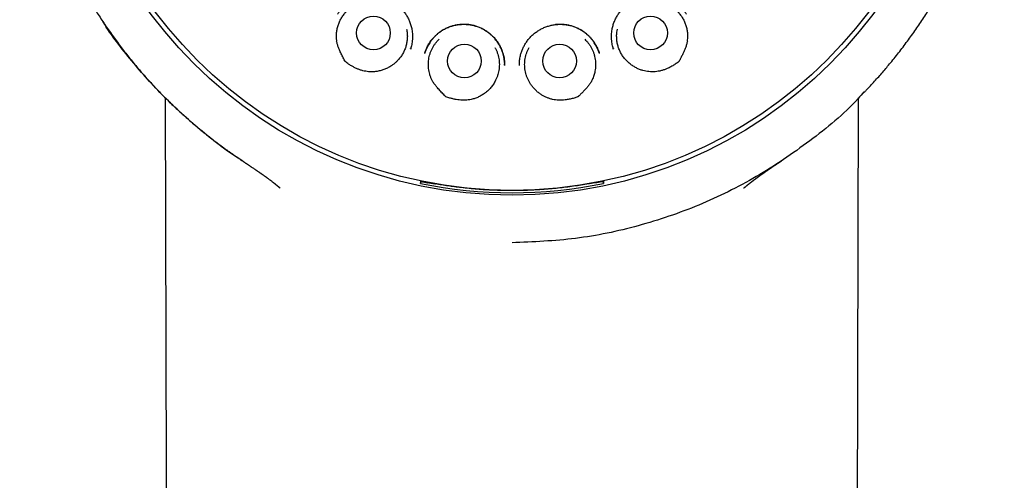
# Model space of a CAD drawing. Header units: millimetres. Extents: x 8 to 897, y 12 to 816.
# Tile 46 of 56: x 496 to 532, y 771 to 788. Entities that reach past the tile are written whole.
import ezdxf

# ---------------------------------------------------------------- set-up
doc = ezdxf.new("R2010")
doc.units = ezdxf.units.MM

msp = doc.modelspace()

# ---------------------------------------------------------------- linework, layer by layer
at = {"color": 7, "linetype": 'Continuous', "lineweight": 30}
for p, q in [((510.444, 786.815), (510.447, 786.826)), ((517.81, 786.826), (517.813, 786.815)), ((513.859, 786.217), (513.858, 786.266)), ((510.806, 781.925), (510.807, 781.927)), ((510.807, 781.927), (510.836, 781.994)), ((510.836, 782.01), (510.836, 781.994)), ((511.077, 781.947), (511.08, 781.954)), ((517.18, 781.947), (517.177, 781.954)), ((517.422, 782.01), (517.422, 781.994)), ((517.422, 781.994), (517.451, 781.925)), ((505.71, 781.753), (505.707, 781.756))]:
    msp.add_line(p, q, dxfattribs=at)
at = {"color": 7, "linetype": 'Continuous', "lineweight": 30, "flags": 128}
for points in [[(501.535, 785.036), (501.641, 744.156), (501.808, 679.444)], [(526.449, 679.444), (526.617, 744.156), (526.722, 785.034)]]:
    msp.add_lwpolyline(points, dxfattribs=at)
at = {"color": 7, "linetype": 'Continuous', "lineweight": 30}
for centre, radius in [((514.129, 797.845), 16.35), ((514.129, 797.845), 16.174), ((509.096, 787.394), 0.613), ((519.162, 787.394), 0.613), ((512.4, 786.374), 0.613), ((515.858, 786.374), 0.613)]:
    msp.add_circle(centre, radius, dxfattribs=at)
for centre, radius, start, end in [((514.129, 797.845), 16.263, 258.2116, 281.7884), ((558.857, 782.171), 41.407, 180.2147, 180.3407)]:
    msp.add_arc(centre, radius, start, end, dxfattribs=at)
for points, knots in [([(514.129, 815.697), (514.004, 815.696), (513.757, 815.695), (513.391, 815.683), (513.035, 815.664), (512.688, 815.639), (512.353, 815.608), (512.03, 815.572), (511.718, 815.532), (511.416, 815.488), (511.106, 815.438), (510.79, 815.38), (510.469, 815.316), (510.162, 815.249), (509.868, 815.179), (509.589, 815.108), (509.318, 815.035), (509.055, 814.96), (508.801, 814.883), (508.563, 814.807), (508.337, 814.731), (508.123, 814.656), (507.918, 814.582), (507.667, 814.487), (507.366, 814.367), (507.014, 814.219), (506.631, 814.048), (506.217, 813.85), (505.774, 813.622), (505.333, 813.38), (504.895, 813.124), (504.463, 812.854), (504.046, 812.578), (503.645, 812.295), (503.26, 812.008), (502.882, 811.711), (502.513, 811.404), (502.146, 811.082), (501.78, 810.743), (501.419, 810.387), (501.067, 810.021), (500.726, 809.644), (500.395, 809.257), (500.08, 808.868), (499.783, 808.477), (499.501, 808.086), (499.229, 807.688), (498.968, 807.282), (498.712, 806.862), (498.464, 806.425), (498.223, 805.974), (497.996, 805.517), (497.782, 805.053), (497.582, 804.584), (497.399, 804.12), (497.233, 803.66), (497.083, 803.206), (496.944, 802.749), (496.819, 802.288), (496.703, 801.813), (496.597, 801.326), (496.504, 800.825), (496.425, 800.321), (496.36, 799.814), (496.309, 799.304), (496.273, 798.804), (496.252, 798.313), (496.243, 797.833), (496.249, 797.354), (496.267, 796.874), (496.298, 796.386), (496.344, 795.888), (496.406, 795.382), (496.481, 794.878), (496.571, 794.376), (496.674, 793.876), (496.79, 793.389), (496.916, 792.915), (497.052, 792.454), (497.199, 791.997), (497.359, 791.545), (497.535, 791.088), (497.726, 790.628), (497.935, 790.165), (498.158, 789.707), (498.393, 789.255), (498.641, 788.81), (498.898, 788.378), (499.162, 787.96), (499.434, 787.554), (499.72, 787.152), (500.018, 786.755), (500.31, 786.388), (500.593, 786.05), (500.864, 785.74), (501.145, 785.435), (501.436, 785.132), (501.739, 784.832), (502.053, 784.534), (502.334, 784.282), (502.577, 784.072), (502.778, 783.903), (502.982, 783.736), (503.191, 783.571), (503.403, 783.407), (503.586, 783.271), (503.735, 783.162), (503.846, 783.083), (503.946, 783.012), (504.036, 782.948), (504.112, 782.896), (504.174, 782.852), (504.225, 782.817), (504.269, 782.787), (504.305, 782.763), (504.334, 782.743), (504.351, 782.732), (504.358, 782.727)], [0, 0, 0, 0, 0.008166, 0.016134, 0.023903, 0.031471, 0.038837, 0.045875, 0.052716, 0.059359, 0.065804, 0.073217, 0.080348, 0.087195, 0.093758, 0.100036, 0.106029, 0.112122, 0.117888, 0.12333, 0.128446, 0.133457, 0.138129, 0.142729, 0.150981, 0.159284, 0.167652, 0.178397, 0.189247, 0.200201, 0.211256, 0.222359, 0.233462, 0.243929, 0.254391, 0.264847, 0.275296, 0.285734, 0.296791, 0.30783, 0.318877, 0.329947, 0.341037, 0.352142, 0.362624, 0.373115, 0.383614, 0.394118, 0.404624, 0.415764, 0.426899, 0.438025, 0.449138, 0.460238, 0.471315, 0.481737, 0.492146, 0.502548, 0.512953, 0.523366, 0.534425, 0.545513, 0.556634, 0.567774, 0.57892, 0.590058, 0.600541, 0.610993, 0.621423, 0.631862, 0.642311, 0.653402, 0.664499, 0.675602, 0.686708, 0.697815, 0.70892, 0.719388, 0.72985, 0.740305, 0.750751, 0.761184, 0.77224, 0.783308, 0.794389, 0.805481, 0.816583, 0.827697, 0.838253, 0.848898, 0.85963, 0.870446, 0.881345, 0.89025, 0.899207, 0.908229, 0.917368, 0.926642, 0.936074, 0.945658, 0.951317, 0.957023, 0.962777, 0.968574, 0.974415, 0.980257, 0.983501, 0.98646, 0.989136, 0.991529, 0.993639, 0.995182, 0.996531, 0.997685, 0.998647, 0.999417, 1, 1, 1, 1]), ([(526.925, 785.241), (526.948, 785.264), (527.076, 785.394), (527.3, 785.637), (527.597, 785.97), (527.902, 786.332), (528.215, 786.723), (528.533, 787.145), (528.836, 787.572), (529.124, 788.004), (529.398, 788.44), (529.653, 788.873), (529.89, 789.303), (530.112, 789.731), (530.321, 790.163), (530.519, 790.601), (530.709, 791.053), (530.889, 791.52), (531.06, 792.003), (531.218, 792.491), (531.361, 792.983), (531.491, 793.479), (531.604, 793.968), (531.702, 794.449), (531.784, 794.922), (531.855, 795.396), (531.912, 795.872), (531.958, 796.359), (531.991, 796.857), (532.01, 797.366), (532.014, 797.877), (532.004, 798.389), (531.979, 798.901), (531.94, 799.402), (531.889, 799.893), (531.825, 800.371), (531.75, 800.846), (531.662, 801.318), (531.559, 801.796), (531.441, 802.28), (531.307, 802.771), (531.159, 803.258), (530.996, 803.742), (530.819, 804.222), (530.632, 804.69), (530.436, 805.143), (530.232, 805.581), (530.016, 806.012), (529.79, 806.437), (529.548, 806.864), (529.289, 807.291), (529.013, 807.719), (528.725, 808.139), (528.425, 808.55), (528.114, 808.953), (527.796, 809.339), (527.475, 809.71), (527.149, 810.066), (526.813, 810.413), (526.468, 810.751), (526.107, 811.087), (525.73, 811.418), (525.337, 811.744), (524.935, 812.059), (524.524, 812.362), (524.105, 812.652), (523.686, 812.926), (523.269, 813.182), (522.856, 813.421), (522.439, 813.647), (522.02, 813.86), (521.59, 814.065), (521.149, 814.261), (520.699, 814.446), (520.335, 814.584), (520.056, 814.684), (519.858, 814.753), (519.646, 814.823), (519.421, 814.894), (519.183, 814.966), (518.935, 815.037), (518.679, 815.107), (518.413, 815.175), (518.135, 815.241), (517.845, 815.306), (517.542, 815.368), (517.226, 815.426), (516.897, 815.481), (516.568, 815.53), (516.24, 815.572), (515.912, 815.608), (515.575, 815.639), (515.227, 815.664), (514.87, 815.683), (514.503, 815.695), (514.254, 815.696), (514.129, 815.697)], [0, 0, 0, 0, 0.002311, 0.01303, 0.023633, 0.034171, 0.046852, 0.05943, 0.071903, 0.084266, 0.096518, 0.10869, 0.120159, 0.13162, 0.143072, 0.154513, 0.165945, 0.178102, 0.190293, 0.202505, 0.214723, 0.226932, 0.239117, 0.250572, 0.262003, 0.273421, 0.284832, 0.296244, 0.308359, 0.320496, 0.332663, 0.344857, 0.357066, 0.369278, 0.380784, 0.392272, 0.403734, 0.415159, 0.426565, 0.438662, 0.450768, 0.462892, 0.475045, 0.487238, 0.499478, 0.511014, 0.522521, 0.534003, 0.545466, 0.556913, 0.569041, 0.581161, 0.593278, 0.605397, 0.617524, 0.629664, 0.641126, 0.652609, 0.664117, 0.675633, 0.687133, 0.699314, 0.711483, 0.723642, 0.735792, 0.747935, 0.760075, 0.771517, 0.7829, 0.794192, 0.805396, 0.816515, 0.828214, 0.839819, 0.851321, 0.856008, 0.861005, 0.866312, 0.871928, 0.877855, 0.884091, 0.890333, 0.896857, 0.903664, 0.910752, 0.918122, 0.925773, 0.933707, 0.941921, 0.949538, 0.957381, 0.965451, 0.973748, 0.982272, 0.991022, 1, 1, 1, 1]), ([(507.793, 788.073), (507.801, 788.086), (507.819, 788.114), (507.852, 788.16), (507.893, 788.213), (507.942, 788.27), (508, 788.329), (508.076, 788.397), (508.17, 788.47), (508.284, 788.544), (508.406, 788.608), (508.536, 788.661), (508.673, 788.702), (508.815, 788.73), (508.96, 788.743), (509.105, 788.742), (509.248, 788.727), (509.389, 788.7), (509.525, 788.659), (509.655, 788.606), (509.779, 788.542), (509.895, 788.466), (510.003, 788.381), (510.103, 788.286), (510.195, 788.181), (510.278, 788.066), (510.351, 787.942), (510.412, 787.809), (510.461, 787.669), (510.491, 787.538), (510.508, 787.421), (510.515, 787.319), (510.516, 787.215), (510.509, 787.113), (510.495, 787.017), (510.477, 786.933), (510.459, 786.86), (510.445, 786.817), (510.438, 786.797)], [0, 0, 0, 0, 0.011691, 0.025329, 0.041012, 0.058812, 0.078647, 0.099124, 0.130312, 0.162053, 0.194327, 0.227128, 0.260464, 0.294345, 0.328429, 0.36224, 0.395786, 0.429072, 0.462111, 0.494928, 0.527548, 0.559786, 0.591619, 0.623577, 0.656064, 0.689088, 0.722654, 0.756774, 0.791476, 0.826781, 0.850668, 0.874831, 0.898124, 0.923685, 0.946635, 0.966984, 0.984759, 1, 1, 1, 1]), ([(517.819, 786.797), (517.813, 786.817), (517.799, 786.86), (517.78, 786.933), (517.763, 787.017), (517.749, 787.113), (517.742, 787.215), (517.742, 787.319), (517.749, 787.421), (517.766, 787.538), (517.796, 787.669), (517.845, 787.809), (517.907, 787.942), (517.98, 788.066), (518.063, 788.181), (518.155, 788.286), (518.254, 788.381), (518.362, 788.466), (518.478, 788.542), (518.602, 788.606), (518.733, 788.659), (518.869, 788.7), (519.009, 788.727), (519.152, 788.742), (519.297, 788.743), (519.442, 788.73), (519.585, 788.702), (519.722, 788.661), (519.852, 788.608), (519.974, 788.544), (520.088, 788.47), (520.182, 788.397), (520.257, 788.329), (520.315, 788.27), (520.365, 788.213), (520.405, 788.16), (520.438, 788.114), (520.456, 788.086), (520.465, 788.073)], [0, 0, 0, 0, 0.015241, 0.033016, 0.053365, 0.076315, 0.101876, 0.125169, 0.149332, 0.173219, 0.208524, 0.243226, 0.277346, 0.310912, 0.343936, 0.376423, 0.408381, 0.440214, 0.472452, 0.505072, 0.537889, 0.570928, 0.604214, 0.63776, 0.671571, 0.705655, 0.739536, 0.772872, 0.805673, 0.837947, 0.869688, 0.900876, 0.921353, 0.941188, 0.958988, 0.974671, 0.988309, 1, 1, 1, 1]), ([(507.766, 787.09), (507.76, 787.138), (507.749, 787.234), (507.753, 787.379), (507.772, 787.522), (507.807, 787.662), (507.858, 787.798), (507.923, 787.926), (508.003, 788.047), (508.096, 788.158), (508.201, 788.258), (508.317, 788.344), (508.401, 788.398), (508.449, 788.419), (508.452, 788.421)], [0, 0, 0, 0, 0.090185, 0.180658, 0.270844, 0.361029, 0.451502, 0.541688, 0.631873, 0.722346, 0.812532, 0.902717, 0.99319, 1, 1, 1, 1]), ([(519.805, 788.42), (519.84, 788.402), (519.918, 788.361), (520.028, 788.281), (520.136, 788.184), (520.232, 788.076), (520.315, 787.958), (520.385, 787.831), (520.439, 787.697), (520.478, 787.558), (520.5, 787.427), (520.507, 787.307), (520.505, 787.198), (520.496, 787.126), (520.492, 787.09)], [0, 0, 0, 0, 0.074102, 0.164569, 0.254748, 0.344927, 0.435393, 0.525572, 0.615751, 0.706217, 0.796396, 0.864224, 0.932173, 1, 1, 1, 1]), ([(504.356, 782.738), (504.304, 782.769), (503.749, 783.104), (502.779, 783.877), (501.467, 785.05), (500.307, 786.371), (499.575, 787.294), (499.273, 787.799), (499.272, 787.8)], [0, 0, 0, 0, 0.025222, 0.269312, 0.512944, 0.755766, 0.999143, 1, 1, 1, 1]), ([(510.957, 786.647), (510.959, 786.654), (510.963, 786.669), (510.972, 786.701), (510.986, 786.744), (511.006, 786.799), (511.033, 786.861), (511.066, 786.927), (511.113, 787.009), (511.176, 787.104), (511.261, 787.208), (511.356, 787.306), (511.464, 787.398), (511.581, 787.481), (511.708, 787.553), (511.841, 787.613), (511.979, 787.658), (512.118, 787.689), (512.259, 787.707), (512.399, 787.711), (512.537, 787.702), (512.673, 787.681), (512.805, 787.648), (512.934, 787.603), (513.059, 787.547), (513.179, 787.478), (513.294, 787.396), (513.402, 787.302), (513.502, 787.198), (513.593, 787.083), (513.663, 786.972), (513.717, 786.87), (513.757, 786.78), (513.792, 786.684), (513.82, 786.585), (513.841, 786.484), (513.853, 786.388), (513.859, 786.297), (513.859, 786.239), (513.858, 786.211)], [0, 0, 0, 0, 0.006009, 0.013544, 0.024808, 0.038636, 0.0551, 0.07283, 0.09084, 0.121476, 0.152909, 0.185143, 0.218167, 0.251958, 0.286393, 0.320622, 0.354456, 0.387909, 0.421, 0.453756, 0.486188, 0.518304, 0.550108, 0.581707, 0.613758, 0.646395, 0.679426, 0.712844, 0.746677, 0.78094, 0.81564, 0.839024, 0.86244, 0.884997, 0.910773, 0.935149, 0.958137, 0.97975, 1, 1, 1, 1]), ([(513.856, 786.318), (513.854, 786.351), (513.848, 786.419), (513.831, 786.522), (513.806, 786.625), (513.775, 786.724), (513.731, 786.835), (513.671, 786.955), (513.592, 787.08), (513.502, 787.194), (513.404, 787.297), (513.298, 787.389), (513.186, 787.469), (513.067, 787.539), (512.944, 787.597), (512.817, 787.643), (512.687, 787.677), (512.557, 787.698), (512.426, 787.708), (512.295, 787.706), (512.165, 787.693), (512.034, 787.668), (511.905, 787.632), (511.778, 787.583), (511.655, 787.522), (511.536, 787.449), (511.432, 787.369), (511.342, 787.286), (511.265, 787.205), (511.198, 787.122), (511.141, 787.04), (511.088, 786.954), (511.042, 786.866), (511.009, 786.79), (510.987, 786.733), (510.974, 786.696), (510.964, 786.67), (510.96, 786.657), (510.959, 786.655)], [0, 0, 0, 0, 0.023745, 0.049763, 0.075391, 0.100639, 0.125519, 0.162172, 0.198063, 0.233031, 0.267319, 0.301229, 0.334787, 0.368017, 0.400944, 0.433598, 0.466021, 0.498087, 0.529708, 0.561109, 0.592848, 0.624962, 0.657455, 0.69033, 0.723602, 0.757296, 0.791433, 0.819078, 0.846521, 0.872449, 0.896778, 0.919499, 0.945628, 0.96923, 0.980068, 0.989754, 0.998241, 1, 1, 1, 1]), ([(514.399, 786.211), (514.399, 786.224), (514.398, 786.254), (514.398, 786.307), (514.402, 786.37), (514.41, 786.444), (514.423, 786.525), (514.446, 786.622), (514.481, 786.734), (514.533, 786.857), (514.597, 786.978), (514.674, 787.096), (514.764, 787.208), (514.865, 787.312), (514.977, 787.407), (515.096, 787.489), (515.223, 787.559), (515.354, 787.615), (515.488, 787.658), (515.624, 787.688), (515.761, 787.706), (515.897, 787.711), (516.032, 787.704), (516.167, 787.684), (516.302, 787.652), (516.434, 787.605), (516.564, 787.545), (516.689, 787.472), (516.809, 787.386), (516.909, 787.298), (516.99, 787.214), (517.055, 787.138), (517.115, 787.055), (517.168, 786.968), (517.214, 786.88), (517.25, 786.797), (517.278, 786.72), (517.293, 786.671), (517.3, 786.647)], [0, 0, 0, 0, 0.010466, 0.023222, 0.03842, 0.056154, 0.07589, 0.096016, 0.126756, 0.158178, 0.190307, 0.223157, 0.256738, 0.291034, 0.325372, 0.359482, 0.393326, 0.426714, 0.45968, 0.492252, 0.524444, 0.556265, 0.587759, 0.619556, 0.651894, 0.684787, 0.718249, 0.75228, 0.78686, 0.821961, 0.845642, 0.869458, 0.892246, 0.917743, 0.941242, 0.962767, 0.982344, 1, 1, 1, 1]), ([(517.295, 786.666), (517.291, 786.675), (517.284, 786.697), (517.27, 786.733), (517.249, 786.79), (517.215, 786.866), (517.169, 786.954), (517.117, 787.04), (517.059, 787.122), (516.992, 787.205), (516.916, 787.286), (516.825, 787.369), (516.721, 787.449), (516.603, 787.522), (516.479, 787.583), (516.353, 787.632), (516.223, 787.668), (516.093, 787.693), (515.962, 787.706), (515.834, 787.709), (515.749, 787.701), (515.708, 787.697)], [0, 0, 0, 0, 0.014868, 0.034336, 0.056118, 0.103556, 0.15607, 0.201736, 0.250635, 0.302746, 0.357904, 0.413466, 0.482077, 0.549798, 0.616668, 0.682744, 0.74805, 0.812595, 0.876385, 0.939498, 1, 1, 1, 1]), ([(510.299, 787.53), (510.304, 787.505), (510.32, 787.432), (510.329, 787.31), (510.325, 787.165), (510.305, 787.022), (510.269, 786.882), (510.217, 786.747), (510.15, 786.619), (510.07, 786.499), (509.984, 786.397), (509.897, 786.314), (509.813, 786.245), (509.752, 786.205), (509.722, 786.185)], [0, 0, 0, 0, 0.050254, 0.14305, 0.235552, 0.328054, 0.42085, 0.513352, 0.605854, 0.69865, 0.791152, 0.860726, 0.930426, 1, 1, 1, 1]), ([(518.535, 786.185), (518.495, 786.212), (518.415, 786.266), (518.307, 786.362), (518.21, 786.469), (518.126, 786.587), (518.056, 786.714), (518, 786.847), (517.96, 786.986), (517.936, 787.128), (517.928, 787.273), (517.935, 787.408), (517.951, 787.493), (517.958, 787.531)], [0, 0, 0, 0, 0.092506, 0.185307, 0.277813, 0.370318, 0.463119, 0.555625, 0.648131, 0.740932, 0.833438, 0.925944, 1, 1, 1, 1]), ([(509.722, 786.185), (509.682, 786.161), (509.603, 786.113), (509.474, 786.058), (509.34, 786.017), (509.202, 785.991), (509.062, 785.979), (508.932, 785.982), (508.814, 785.998), (508.707, 786.021), (508.602, 786.053), (508.498, 786.094), (508.395, 786.143), (508.292, 786.2), (508.205, 786.255), (508.13, 786.305), (508.089, 786.336), (508.069, 786.352), (508.068, 786.352), (508.068, 786.352), (508.068, 786.353), (508.068, 786.353), (508.066, 786.355), (508.062, 786.363), (508.045, 786.395), (508.004, 786.474), (507.943, 786.598), (507.88, 786.734), (507.827, 786.859), (507.786, 786.972), (507.768, 787.05), (507.759, 787.089)], [0, 0, 0, 0, 0.0540667, 0.1083116, 0.1623923, 0.2165741, 0.2709151, 0.3250956, 0.3672962, 0.4096491, 0.4520306, 0.4942704, 0.539385, 0.5845465, 0.6296802, 0.659302, 0.6889146, 0.6892373, 0.6895097, 0.6895464, 0.689585, 0.6897099, 0.6902096, 0.6922082, 0.7002028, 0.732182, 0.7961738, 0.8601596, 0.9068207, 0.9534871, 1, 1, 1, 1]), ([(511.218, 785.693), (511.204, 785.725), (511.174, 785.79), (511.141, 785.893), (511.115, 785.998), (511.098, 786.106), (511.091, 786.214), (511.093, 786.321), (511.103, 786.43), (511.123, 786.537), (511.152, 786.641), (511.19, 786.742), (511.236, 786.84), (511.29, 786.935), (511.352, 787.023), (511.416, 787.101), (511.462, 787.146), (511.482, 787.166)], [0, 0, 0, 0, 0.06674, 0.133481, 0.20216, 0.27084, 0.33758, 0.404321, 0.473, 0.54168, 0.60842, 0.675161, 0.74384, 0.81252, 0.87926, 0.946001, 1, 1, 1, 1]), ([(516.775, 787.166), (516.795, 787.147), (516.839, 787.103), (516.903, 787.026), (516.965, 786.937), (517.02, 786.843), (517.066, 786.746), (517.104, 786.645), (517.133, 786.54), (517.154, 786.433), (517.165, 786.326), (517.167, 786.218), (517.16, 786.109), (517.145, 786.01), (517.124, 785.922), (517.101, 785.844), (517.073, 785.767), (517.051, 785.717), (517.039, 785.693)], [0, 0, 0, 0, 0.050657, 0.117395, 0.186073, 0.254751, 0.32149, 0.388228, 0.456906, 0.525584, 0.592323, 0.659062, 0.727739, 0.796417, 0.846902, 0.897387, 0.948694, 1, 1, 1, 1]), ([(520.499, 787.089), (520.49, 787.049), (520.472, 786.97), (520.433, 786.854), (520.386, 786.741), (520.333, 786.629), (520.277, 786.52), (520.231, 786.43), (520.202, 786.375), (520.192, 786.356), (520.19, 786.354), (520.19, 786.353), (520.189, 786.352), (520.189, 786.352), (520.186, 786.349), (520.173, 786.339), (520.121, 786.301), (520.03, 786.239), (519.903, 786.164), (519.781, 786.103), (519.664, 786.056), (519.554, 786.022), (519.442, 785.997), (519.329, 785.983), (519.216, 785.98), (519.104, 785.986), (518.993, 786.001), (518.879, 786.028), (518.762, 786.067), (518.645, 786.119), (518.572, 786.163), (518.535, 786.185)], [0, 0, 0, 0, 0.0472511, 0.0945708, 0.1421049, 0.189822, 0.2375646, 0.2850985, 0.3074537, 0.3092448, 0.3105041, 0.3105809, 0.3106378, 0.3108595, 0.3117463, 0.3152933, 0.3294825, 0.3862694, 0.4432002, 0.5001159, 0.5444786, 0.5890029, 0.6334907, 0.6778034, 0.7210251, 0.7644091, 0.8077931, 0.8510148, 0.900637, 0.9503873, 1, 1, 1, 1]), ([(513.51, 786.86), (513.517, 786.848), (513.541, 786.806), (513.576, 786.727), (513.613, 786.625), (513.641, 786.519), (513.659, 786.413), (513.669, 786.306), (513.67, 786.197), (513.661, 786.088), (513.643, 785.982), (513.617, 785.877), (513.581, 785.774), (513.54, 785.683), (513.498, 785.603), (513.455, 785.534), (513.407, 785.467), (513.372, 785.426), (513.355, 785.405)], [0, 0, 0, 0, 0.026205, 0.094663, 0.165109, 0.235556, 0.304014, 0.372471, 0.442918, 0.513365, 0.581822, 0.65028, 0.720727, 0.791173, 0.842959, 0.894744, 0.947372, 1, 1, 1, 1]), ([(514.903, 785.405), (514.88, 785.432), (514.835, 785.487), (514.775, 785.577), (514.722, 785.672), (514.678, 785.771), (514.642, 785.873), (514.615, 785.978), (514.597, 786.085), (514.588, 786.193), (514.588, 786.301), (514.598, 786.409), (514.616, 786.516), (514.644, 786.621), (514.68, 786.723), (514.715, 786.803), (514.74, 786.847), (514.748, 786.86)], [0, 0, 0, 0, 0.068459, 0.136919, 0.207367, 0.277816, 0.346275, 0.414735, 0.485183, 0.555632, 0.624091, 0.692551, 0.762999, 0.833447, 0.901907, 0.970366, 1, 1, 1, 1]), ([(513.355, 785.405), (513.324, 785.37), (513.262, 785.3), (513.155, 785.21), (513.039, 785.131), (512.915, 785.065), (512.785, 785.013), (512.66, 784.978), (512.542, 784.957), (512.433, 784.948), (512.323, 784.948), (512.212, 784.956), (512.098, 784.973), (511.984, 784.997), (511.884, 785.024), (511.798, 785.05), (511.75, 785.067), (511.725, 785.076), (511.725, 785.076), (511.725, 785.077), (511.725, 785.077), (511.724, 785.077), (511.723, 785.079), (511.716, 785.085), (511.69, 785.11), (511.628, 785.174), (511.533, 785.274), (511.432, 785.386), (511.345, 785.49), (511.272, 785.585), (511.232, 785.655), (511.212, 785.689)], [0, 0, 0, 0, 0.054067, 0.108312, 0.162392, 0.216574, 0.270915, 0.325096, 0.367296, 0.409649, 0.452031, 0.49427, 0.539385, 0.584546, 0.62968, 0.659302, 0.688915, 0.689237, 0.68951, 0.689546, 0.689585, 0.68971, 0.69021, 0.692208, 0.700203, 0.732182, 0.796174, 0.86016, 0.906821, 0.953487, 1, 1, 1, 1]), ([(517.045, 785.689), (517.025, 785.654), (516.985, 785.583), (516.913, 785.484), (516.835, 785.39), (516.752, 785.299), (516.666, 785.211), (516.595, 785.138), (516.551, 785.095), (516.536, 785.079), (516.534, 785.078), (516.533, 785.077), (516.533, 785.076), (516.532, 785.076), (516.528, 785.075), (516.513, 785.069), (516.453, 785.047), (516.347, 785.015), (516.204, 784.981), (516.069, 784.959), (515.944, 784.948), (515.829, 784.948), (515.714, 784.957), (515.602, 784.977), (515.493, 785.007), (515.388, 785.046), (515.286, 785.094), (515.184, 785.153), (515.085, 785.224), (514.988, 785.308), (514.931, 785.373), (514.903, 785.405)], [0, 0, 0, 0, 0.047251, 0.094571, 0.142105, 0.189822, 0.237565, 0.285099, 0.307454, 0.309245, 0.310504, 0.310581, 0.310638, 0.31086, 0.311746, 0.315293, 0.329483, 0.386269, 0.4432, 0.500116, 0.544479, 0.589003, 0.633491, 0.677803, 0.721025, 0.764409, 0.807793, 0.851015, 0.900637, 0.950387, 1, 1, 1, 1]), ([(526.913, 785.251), (526.844, 785.17), (526.263, 784.501), (524.961, 783.444), (523.034, 782.127), (520.936, 781.091), (518.73, 780.341), (516.448, 779.862), (514.901, 779.797), (514.129, 779.764)], [0, 0, 0, 0, 0.0223513, 0.1860789, 0.349433, 0.5124879, 0.6752992, 0.8378206, 1, 1, 1, 1]), ([(504.352, 782.731), (504.354, 782.73), (504.358, 782.727), (504.367, 782.721), (504.377, 782.715), (504.389, 782.707), (504.405, 782.696), (504.423, 782.684), (504.444, 782.671), (504.462, 782.659), (504.478, 782.648), (504.493, 782.637), (504.51, 782.626), (504.528, 782.614), (504.548, 782.601), (504.57, 782.586), (504.594, 782.57), (504.62, 782.553), (504.645, 782.536), (504.678, 782.514), (504.717, 782.488), (504.762, 782.458), (504.798, 782.433), (504.828, 782.413), (504.851, 782.397), (504.877, 782.379), (504.899, 782.364), (504.919, 782.351), (504.934, 782.34), (504.948, 782.33), (504.96, 782.322), (504.972, 782.314), (504.983, 782.306), (504.994, 782.298), (505.006, 782.29), (505.018, 782.281), (505.031, 782.272), (505.044, 782.263), (505.057, 782.254), (505.071, 782.244), (505.084, 782.235), (505.096, 782.227), (505.106, 782.219), (505.115, 782.213), (505.124, 782.206), (505.133, 782.2), (505.143, 782.193), (505.153, 782.186), (505.167, 782.176), (505.184, 782.164), (505.202, 782.15), (505.225, 782.133), (505.252, 782.113), (505.283, 782.091), (505.313, 782.069), (505.341, 782.047), (505.372, 782.024), (505.396, 782.006), (505.413, 781.992), (505.421, 781.986), (505.429, 781.98), (505.436, 781.974), (505.443, 781.969), (505.449, 781.964), (505.456, 781.959), (505.464, 781.952), (505.472, 781.946), (505.48, 781.94), (505.487, 781.934), (505.493, 781.93), (505.499, 781.925), (505.506, 781.919), (505.513, 781.914), (505.52, 781.908), (505.527, 781.902), (505.534, 781.897), (505.539, 781.892), (505.545, 781.888), (505.55, 781.884), (505.555, 781.879), (505.561, 781.875), (505.566, 781.87), (505.572, 781.866), (505.579, 781.86), (505.586, 781.855), (505.593, 781.849), (505.6, 781.843), (505.608, 781.836), (505.615, 781.83), (505.622, 781.825), (505.628, 781.82), (505.634, 781.815), (505.641, 781.809), (505.649, 781.802), (505.657, 781.795), (505.666, 781.788), (505.674, 781.781), (505.681, 781.775), (505.689, 781.769), (505.697, 781.762), (505.703, 781.756), (505.708, 781.752), (505.709, 781.751)], [0, 0, 0, 0, 0.002102, 0.005858, 0.010108, 0.015164, 0.021029, 0.030428, 0.039224, 0.047165, 0.054249, 0.060877, 0.068393, 0.076909, 0.086428, 0.096956, 0.108017, 0.121702, 0.13442, 0.146169, 0.171466, 0.196702, 0.22089, 0.234599, 0.24912, 0.264772, 0.281566, 0.292272, 0.302209, 0.311371, 0.319755, 0.327359, 0.33448, 0.342411, 0.351302, 0.36011, 0.369524, 0.379248, 0.389281, 0.399623, 0.409863, 0.419136, 0.42741, 0.434681, 0.441375, 0.448679, 0.456664, 0.465335, 0.474554, 0.491315, 0.507736, 0.523486, 0.551488, 0.580558, 0.608389, 0.635519, 0.661926, 0.697719, 0.706295, 0.71404, 0.721426, 0.728467, 0.735344, 0.741508, 0.748517, 0.756375, 0.764944, 0.77287, 0.77981, 0.785759, 0.791413, 0.798208, 0.806189, 0.813297, 0.820464, 0.82692, 0.832662, 0.837687, 0.843329, 0.848363, 0.853721, 0.85941, 0.865431, 0.871892, 0.878538, 0.885726, 0.893456, 0.901456, 0.908748, 0.915245, 0.920944, 0.926694, 0.933527, 0.94145, 0.950247, 0.958683, 0.966136, 0.9726, 0.980553, 0.987995, 0.995785, 1, 1, 1, 1]), ([(522.549, 781.751), (522.549, 781.752), (522.553, 781.755), (522.559, 781.761), (522.568, 781.768), (522.576, 781.775), (522.583, 781.781), (522.59, 781.786), (522.595, 781.791), (522.601, 781.796), (522.609, 781.803), (522.619, 781.811), (522.631, 781.821), (522.643, 781.831), (522.653, 781.839), (522.661, 781.846), (522.668, 781.852), (522.675, 781.858), (522.683, 781.864), (522.692, 781.871), (522.7, 781.878), (522.708, 781.884), (522.715, 781.89), (522.722, 781.895), (522.728, 781.9), (522.735, 781.906), (522.743, 781.912), (522.751, 781.919), (522.76, 781.926), (522.769, 781.933), (522.778, 781.94), (522.786, 781.947), (522.793, 781.952), (522.8, 781.957), (522.806, 781.962), (522.813, 781.968), (522.822, 781.975), (522.831, 781.982), (522.84, 781.989), (522.848, 781.995), (522.856, 782.001), (522.864, 782.007), (522.871, 782.013), (522.878, 782.018), (522.885, 782.023), (522.89, 782.027), (522.895, 782.031), (522.9, 782.035), (522.906, 782.039), (522.913, 782.045), (522.921, 782.051), (522.93, 782.057), (522.938, 782.063), (522.944, 782.068), (522.95, 782.072), (522.955, 782.077), (522.961, 782.081), (522.969, 782.086), (522.977, 782.092), (522.986, 782.099), (522.994, 782.105), (523.001, 782.11), (523.007, 782.115), (523.013, 782.119), (523.019, 782.124), (523.027, 782.129), (523.036, 782.136), (523.046, 782.143), (523.056, 782.151), (523.065, 782.157), (523.073, 782.163), (523.082, 782.169), (523.09, 782.175), (523.099, 782.182), (523.11, 782.19), (523.12, 782.197), (523.131, 782.205), (523.141, 782.212), (523.15, 782.218), (523.158, 782.224), (523.166, 782.23), (523.175, 782.236), (523.184, 782.242), (523.195, 782.25), (523.206, 782.258), (523.218, 782.266), (523.23, 782.275), (523.241, 782.282), (523.251, 782.289), (523.26, 782.296), (523.27, 782.303), (523.28, 782.31), (523.291, 782.317), (523.311, 782.331), (523.342, 782.352), (523.377, 782.377), (523.407, 782.397), (523.428, 782.412), (523.45, 782.426), (523.471, 782.441), (523.493, 782.456), (523.518, 782.473), (523.544, 782.49), (523.57, 782.508), (523.596, 782.525), (523.621, 782.542), (523.646, 782.559), (523.669, 782.574), (523.691, 782.589), (523.714, 782.604), (523.737, 782.62), (523.764, 782.637), (523.788, 782.653), (523.808, 782.666), (523.822, 782.676), (523.834, 782.684), (523.844, 782.691), (523.853, 782.697), (523.862, 782.702), (523.871, 782.708), (523.883, 782.716), (523.898, 782.726), (523.908, 782.733), (523.913, 782.736)], [0, 0, 0, 0, 0.001537, 0.0105, 0.019393, 0.027235, 0.034031, 0.039784, 0.045113, 0.050994, 0.057437, 0.06858, 0.080516, 0.093186, 0.102484, 0.110458, 0.11713, 0.124191, 0.132782, 0.1406, 0.149233, 0.157298, 0.164411, 0.170576, 0.177153, 0.183953, 0.191625, 0.200121, 0.20908, 0.218422, 0.228133, 0.235834, 0.242751, 0.248888, 0.25487, 0.262155, 0.270795, 0.280048, 0.289008, 0.297315, 0.304972, 0.311983, 0.319842, 0.32693, 0.33341, 0.339286, 0.34348, 0.348016, 0.353667, 0.36043, 0.368454, 0.376924, 0.384362, 0.390724, 0.396015, 0.400641, 0.4062, 0.412799, 0.420436, 0.429, 0.43672, 0.443349, 0.448892, 0.453565, 0.45888, 0.465131, 0.473881, 0.483443, 0.492222, 0.500113, 0.50712, 0.513822, 0.520871, 0.52865, 0.537155, 0.546347, 0.555188, 0.563207, 0.57041, 0.576799, 0.582666, 0.589226, 0.59647, 0.604505, 0.613328, 0.622217, 0.631347, 0.639447, 0.646521, 0.65296, 0.659701, 0.666786, 0.674212, 0.681938, 0.707365, 0.734486, 0.747856, 0.760991, 0.773892, 0.786562, 0.799665, 0.81374, 0.827894, 0.842035, 0.85552, 0.868354, 0.880553, 0.891651, 0.902354, 0.912666, 0.923498, 0.9356, 0.948969, 0.955922, 0.962125, 0.967482, 0.971996, 0.975667, 0.978923, 0.982599, 0.987562, 0.99381, 1, 1, 1, 1]), ([(510.807, 782.016), (510.807, 782.004), (510.807, 781.969), (510.806, 781.942), (510.806, 781.925)], [0, 0, 0, 0, 0.353124, 1, 1, 1, 1]), ([(510.836, 781.994), (510.843, 781.993), (510.856, 781.99), (510.869, 781.987), (510.875, 781.986)], [0, 0, 0, 0, 0.560035, 1, 1, 1, 1]), ([(510.875, 781.986), (510.886, 781.984), (510.909, 781.979), (510.945, 781.972), (510.98, 781.965), (511.012, 781.959), (511.04, 781.954), (511.061, 781.95), (511.075, 781.947), (511.077, 781.947), (511.077, 781.947)], [0, 0, 0, 0, 0.124983, 0.249821, 0.375129, 0.499765, 0.625034, 0.749438, 0.874224, 1, 1, 1, 1]), ([(511.08, 781.954), (511.082, 781.954), (511.084, 781.954), (511.101, 781.951), (511.128, 781.946), (511.165, 781.94), (511.207, 781.932), (511.254, 781.924), (511.302, 781.915), (511.332, 781.91), (511.347, 781.907)], [0, 0, 0, 0, 0.126202, 0.249784, 0.374753, 0.499668, 0.624032, 0.749536, 0.87432, 1, 1, 1, 1]), ([(516.91, 781.907), (516.821, 781.892), (516.641, 781.861), (516.366, 781.819), (516.088, 781.782), (515.804, 781.749), (515.514, 781.721), (515.219, 781.698), (514.922, 781.681), (514.626, 781.668), (514.332, 781.662), (514.04, 781.661), (513.749, 781.665), (513.455, 781.675), (513.159, 781.69), (512.862, 781.711), (512.568, 781.738), (512.294, 781.767), (512.041, 781.799), (511.807, 781.832), (511.575, 781.868), (511.423, 781.894), (511.347, 781.907)], [0, 0, 0, 0, 0.0509472, 0.1019354, 0.1529218, 0.2038664, 0.256244, 0.3086701, 0.361095, 0.4134709, 0.4644415, 0.5154581, 0.5664748, 0.6174455, 0.6699484, 0.7225002, 0.7750534, 0.8275582, 0.8705684, 0.9135788, 0.9567893, 1, 1, 1, 1]), ([(517.177, 781.954), (517.176, 781.954), (517.174, 781.954), (517.156, 781.951), (517.129, 781.946), (517.093, 781.94), (517.05, 781.932), (517.004, 781.924), (516.956, 781.915), (516.925, 781.91), (516.91, 781.907)], [0, 0, 0, 0, 0.126175, 0.249782, 0.3747, 0.499666, 0.623979, 0.749534, 0.874293, 1, 1, 1, 1]), ([(517.383, 781.986), (517.374, 781.984), (517.358, 781.981), (517.331, 781.976), (517.305, 781.97), (517.279, 781.965), (517.255, 781.961), (517.234, 781.957), (517.215, 781.953), (517.2, 781.95), (517.189, 781.948), (517.181, 781.947), (517.18, 781.947), (517.18, 781.947)], [0, 0, 0, 0, 0.091751, 0.183502, 0.275275, 0.36704, 0.45825, 0.549448, 0.638646, 0.727834, 0.814671, 0.901502, 1, 1, 1, 1]), ([(517.422, 781.994), (517.414, 781.993), (517.401, 781.99), (517.388, 781.987), (517.383, 781.986)], [0, 0, 0, 0, 0.560035, 1, 1, 1, 1])]:
    msp.add_open_spline(points, degree=3, knots=knots, dxfattribs=at)

doc.saveas('drawing.dxf')
